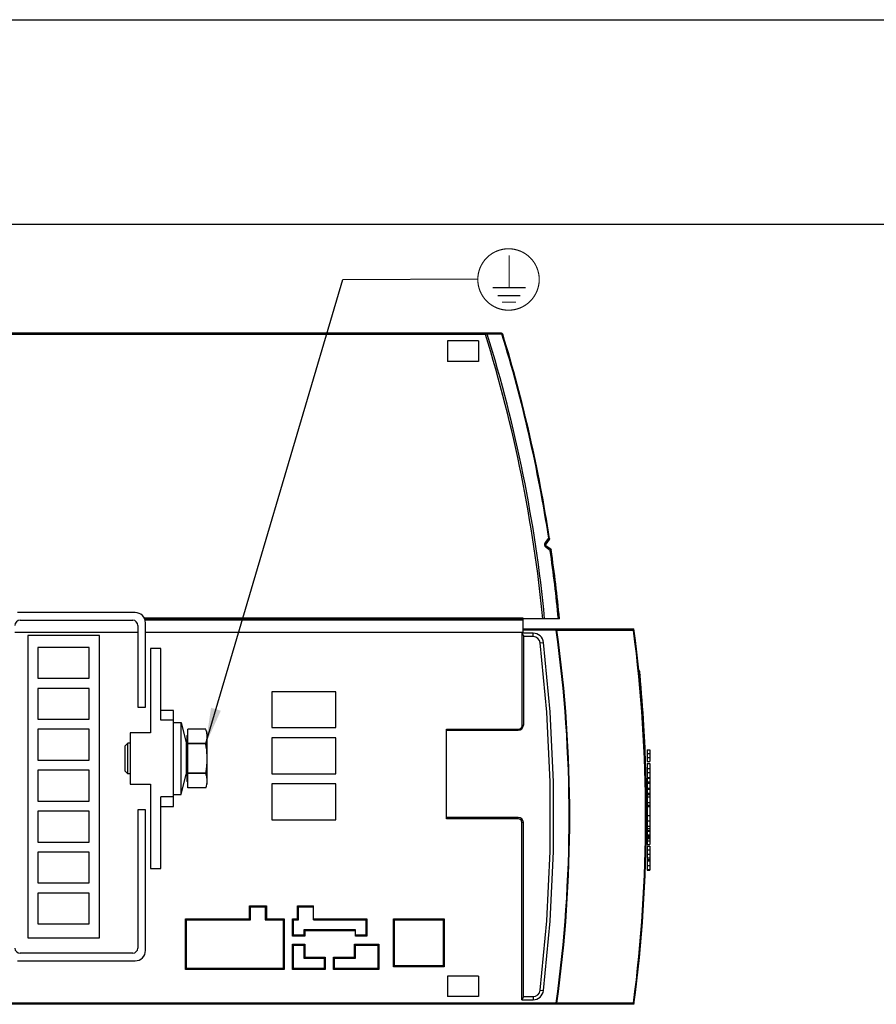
# Model space of a CAD drawing. Extents: x 0 to 594, y 0 to 420.
# Tile 18 of 37: x 262 to 345, y 324 to 420. Entities that reach past the tile are written whole.
import ezdxf

# ---------------------------------------------------------------- set-up
doc = ezdxf.new("R2010")
doc.units = 0
doc.header["$LTSCALE"] = 32.67
doc.layers.get('0').update_dxf_attribs({"linetype": 'CONTINUOUS'})

# ---------------------------------------------------------------- blocks, each defined once
blk = doc.blocks.new('EARTH_BL4', base_point=(296.14, 373.485))
at = {"color": 2, "linetype": 'CONTINUOUS'}
for p, q in [((279.862, 349.33), (293.248, 394.639)), ((293.248, 394.639), (306.419, 394.702))]:
    blk.add_line(p, q, dxfattribs=at)
at = {"color": 7, "linetype": 'CONTINUOUS', "const_width": 0.111}
blk.add_lwpolyline([(306.419, 394.639, 1), (312.419, 394.639, 1)], format="xyb", close=True, dxfattribs=at)
for points in [[(309.478, 393.834), (309.478, 396.997)], [(307.865, 393.834), (311.091, 393.834)], [(308.369, 393.061), (310.587, 393.061)], [(308.79, 392.416), (310.166, 392.416)]]:
    blk.add_lwpolyline(points, dxfattribs=at)
at = {"color": 2, "linetype": 'CONTINUOUS'}
blk.add_solid([(280.374, 352.829), (279.862, 349.33), (281.333, 352.545)], dxfattribs=at)

msp = doc.modelspace()

# ---------------------------------------------------------------- linework, layer by layer
at = {"color": 7, "linetype": 'CONTINUOUS'}
for p, q in [((0, 420), (594, 420)), ((573, 400), (21, 400)), ((308.73, 389.395), (215.473, 389.395)), ((306.473, 388.645), (303.473, 388.645)), ((303.473, 388.645), (303.473, 386.645)), ((306.473, 388.645), (306.473, 386.645)), ((306.473, 386.645), (303.473, 386.645)), ((313.404, 369.255), (313.052, 368.786)), ((313.546, 368.3), (313.073, 368.645)), ((272.973, 362.125), (261.473, 362.125)), ((310.848, 361.465), (273.914, 361.465)), ((310.848, 361.565), (310.848, 361.47)), ((314.393, 361.525), (310.848, 361.525)), ((310.848, 360.215), (310.848, 361.465)), ((261.723, 361.375), (272.723, 361.375)), ((273.223, 360.875), (273.223, 352.875)), ((273.973, 352.875), (273.973, 361.125)), ((310.848, 360.525), (321.668, 360.525)), ((261.223, 360.215), (273.223, 360.215)), ((262.473, 359.875), (262.473, 330.375)), ((269.473, 359.875), (262.473, 359.875)), ((269.473, 330.375), (269.473, 359.875)), ((273.973, 360.215), (310.848, 360.215)), ((310.868, 359.868), (310.868, 351.13)), ((311.818, 359.777), (310.868, 359.777)), ((263.473, 358.725), (263.473, 355.725)), ((268.473, 358.725), (263.473, 358.725)), ((268.473, 355.725), (268.473, 358.725)), ((275.473, 358.625), (274.473, 358.625)), ((274.473, 358.625), (274.473, 350.375)), ((275.473, 351.625), (275.473, 358.625)), ((263.473, 355.725), (268.473, 355.725)), ((263.473, 354.725), (263.473, 351.725)), ((268.473, 354.725), (263.473, 354.725)), ((268.473, 351.725), (268.473, 354.725)), ((292.548, 354.39), (286.298, 354.39)), ((286.298, 354.39), (286.298, 350.89)), ((292.548, 350.89), (292.548, 354.39)), ((273.223, 352.875), (273.973, 352.875)), ((276.723, 352.546), (275.473, 352.546)), ((276.723, 343.204), (276.723, 352.546)), ((263.473, 351.725), (268.473, 351.725)), ((276.723, 351.625), (275.473, 351.625)), ((276.723, 351.375), (277.448, 351.375)), ((277.448, 351.375), (277.943, 349.397)), ((277.448, 344.375), (277.448, 351.375)), ((286.298, 350.89), (292.548, 350.89)), ((322.638, 351.09), (322.635, 351.104)), ((263.473, 350.725), (263.473, 347.725)), ((268.473, 350.725), (263.473, 350.725)), ((268.473, 347.725), (268.473, 350.725)), ((274.473, 350.375), (272.473, 350.375)), ((272.473, 350.375), (272.473, 345.375)), ((277.998, 350.1), (278.123, 350.172)), ((277.998, 350.1), (277.998, 345.65)), ((279.862, 350.75), (278.123, 350.75)), ((278.123, 345), (278.123, 350.75)), ((279.862, 350.75), (279.862, 350.75)), ((279.976, 350.322), (279.948, 350.463)), ((279.998, 345.375), (279.998, 350.375)), ((292.548, 349.89), (286.298, 349.89)), ((286.298, 349.89), (286.298, 346.39)), ((292.548, 346.39), (292.548, 349.89)), ((303.368, 341.98), (303.368, 350.73)), ((303.368, 350.63), (310.368, 350.63)), ((272.248, 349.375), (271.998, 349.125)), ((271.998, 346.625), (271.998, 349.125)), ((272.473, 349.375), (272.248, 349.375)), ((272.248, 346.375), (272.248, 349.375)), ((277.943, 349.397), (277.943, 346.354)), ((279.862, 349.33), (278.123, 349.33)), ((279.862, 349.295), (278.123, 349.295)), ((279.862, 349.295), (279.862, 349.33)), ((322.973, 348.725), (323.223, 348.725)), ((322.973, 348.725), (322.973, 347.593)), ((322.973, 348.354), (323.223, 348.354)), ((322.973, 347.964), (323.223, 347.964)), ((323.223, 348.725), (323.223, 347.593)), ((263.473, 347.725), (268.473, 347.725)), ((322.973, 347.593), (323.223, 347.593)), ((322.973, 347.376), (323.223, 347.376)), ((322.973, 347.376), (322.973, 340.789)), ((323.223, 347.376), (323.223, 340.789)), ((268.473, 346.725), (263.473, 346.725)), ((263.473, 346.725), (263.473, 343.725)), ((268.473, 343.725), (268.473, 346.725)), ((272.248, 346.375), (271.998, 346.625)), ((272.473, 346.375), (272.248, 346.375)), ((277.448, 344.375), (277.943, 346.354)), ((279.862, 346.456), (278.123, 346.456)), ((279.862, 346.42), (278.123, 346.42)), ((279.862, 346.42), (279.862, 346.456)), ((286.298, 346.39), (292.548, 346.39)), ((322.973, 346.903), (323.223, 346.903)), ((322.973, 346.502), (323.223, 346.502)), ((272.473, 345.375), (274.473, 345.375)), ((274.473, 345.375), (274.473, 337.125)), ((277.998, 345.65), (278.123, 345.578)), ((292.548, 345.39), (286.298, 345.39)), ((286.298, 345.39), (286.298, 341.89)), ((292.548, 341.89), (292.548, 345.39)), ((322.973, 346.022), (323.223, 346.022)), ((322.973, 345.944), (323.223, 345.944)), ((322.973, 345.584), (323.223, 345.584)), ((322.973, 345.475), (323.223, 345.475)), ((276.723, 344.125), (275.473, 344.125)), ((275.473, 337.125), (275.473, 344.125)), ((276.723, 344.375), (277.448, 344.375)), ((279.862, 345), (278.123, 345)), ((279.862, 345), (279.862, 345)), ((322.973, 344.976), (323.223, 344.976)), ((322.973, 344.878), (323.223, 344.878)), ((322.973, 344.496), (323.223, 344.496)), ((323.223, 344.328), (322.973, 344.328)), ((263.473, 343.725), (268.473, 343.725)), ((275.473, 343.204), (276.723, 343.204)), ((322.973, 343.191), (323.223, 343.191)), ((268.473, 342.725), (263.473, 342.725)), ((263.473, 342.725), (263.473, 339.725)), ((268.473, 339.725), (268.473, 342.725)), ((273.973, 342.875), (273.223, 342.875)), ((273.223, 342.875), (273.223, 329.375)), ((273.973, 329.125), (273.973, 342.875)), ((322.973, 342.323), (323.223, 342.323)), ((286.298, 341.89), (292.548, 341.89)), ((310.368, 342.13), (303.368, 342.13)), ((310.868, 324.579), (310.868, 341.63)), ((322.973, 341.052), (323.223, 341.052)), ((322.973, 340.85), (323.223, 340.85)), ((322.973, 340.789), (323.223, 340.789)), ((322.973, 340.779), (323.223, 340.779)), ((322.973, 340.779), (322.973, 340.422)), ((322.973, 340.422), (323.223, 340.422)), ((322.973, 340.412), (322.973, 339.495)), ((323.223, 340.779), (323.223, 340.422)), ((323.223, 340.412), (323.223, 339.495)), ((263.473, 339.725), (268.473, 339.725)), ((322.973, 340.066), (323.223, 340.066)), ((322.973, 339.852), (323.223, 339.852)), ((322.973, 339.495), (323.223, 339.495)), ((322.973, 339.327), (323.223, 339.327)), ((322.973, 339.327), (322.973, 336.98)), ((323.223, 339.327), (323.223, 336.98)), ((268.473, 338.725), (263.473, 338.725)), ((263.473, 338.725), (263.473, 335.725)), ((268.473, 335.725), (268.473, 338.725)), ((322.973, 338.959), (323.223, 338.959)), ((322.973, 338.535), (323.223, 338.535)), ((322.973, 338.164), (323.223, 338.164)), ((322.973, 338.02), (323.223, 338.02)), ((274.473, 337.125), (275.473, 337.125)), ((322.973, 337.043), (323.223, 337.043)), ((322.973, 336.98), (323.223, 336.98)), ((263.473, 335.725), (268.473, 335.725)), ((268.473, 334.725), (263.473, 334.725)), ((263.473, 334.725), (263.473, 331.725)), ((268.473, 331.725), (268.473, 334.725)), ((284.223, 333.39), (284.123, 333.49)), ((284.223, 333.39), (285.673, 333.39)), ((284.223, 332.14), (284.223, 333.39)), ((285.673, 333.39), (285.773, 333.49)), ((285.673, 333.39), (285.673, 332.14)), ((288.923, 333.39), (288.823, 333.49)), ((288.923, 333.39), (290.373, 333.39)), ((288.923, 332.14), (288.923, 333.39)), ((290.373, 332.14), (290.373, 333.49)), ((263.473, 331.725), (268.473, 331.725)), ((277.973, 332.14), (277.873, 332.24)), ((277.973, 332.14), (284.223, 332.14)), ((277.973, 327.39), (277.973, 332.14)), ((284.223, 332.14), (284.123, 332.24)), ((285.673, 332.14), (285.773, 332.24)), ((285.673, 332.14), (287.423, 332.14)), ((287.423, 332.14), (287.523, 332.24)), ((287.423, 332.14), (287.423, 327.39)), ((288.423, 332.14), (288.323, 332.24)), ((288.423, 332.14), (288.923, 332.14)), ((288.423, 330.64), (288.423, 332.14)), ((288.923, 332.14), (288.823, 332.24)), ((290.373, 332.14), (295.473, 332.14)), ((295.473, 332.14), (295.573, 332.24)), ((295.473, 332.14), (295.473, 330.64)), ((298.298, 332.14), (298.198, 332.24)), ((298.298, 332.14), (303.048, 332.14)), ((298.298, 327.64), (298.298, 332.14)), ((303.048, 332.14), (303.148, 332.24)), ((303.048, 332.14), (303.048, 327.64)), ((294.473, 331.14), (289.423, 331.14)), ((289.423, 331.14), (289.523, 331.04)), ((289.423, 331.14), (289.423, 330.64)), ((294.473, 330.54), (294.473, 331.14)), ((262.473, 330.375), (269.473, 330.375)), ((288.423, 330.64), (288.323, 330.54)), ((288.423, 329.64), (288.323, 329.74)), ((289.423, 330.64), (288.423, 330.64)), ((289.423, 330.64), (289.523, 330.54)), ((289.423, 329.64), (289.523, 329.74)), ((294.473, 329.64), (294.373, 329.74)), ((295.473, 330.64), (294.473, 330.64)), ((295.473, 330.64), (295.573, 330.54)), ((296.673, 329.64), (296.773, 329.74)), ((272.723, 328.875), (261.723, 328.875)), ((288.423, 329.64), (289.423, 329.64)), ((288.423, 327.39), (288.423, 329.64)), ((289.423, 329.64), (289.423, 328.39)), ((294.473, 329.64), (296.673, 329.64)), ((294.473, 328.39), (294.473, 329.64)), ((296.673, 329.64), (296.673, 327.39)), ((261.473, 328.125), (272.973, 328.125)), ((289.423, 328.39), (289.523, 328.49)), ((289.423, 328.39), (291.423, 328.39)), ((291.423, 328.39), (291.523, 328.49)), ((291.423, 328.39), (291.423, 327.39)), ((292.423, 328.39), (292.323, 328.49)), ((292.423, 328.39), (294.473, 328.39)), ((292.423, 327.39), (292.423, 328.39)), ((294.473, 328.39), (294.373, 328.49)), ((277.973, 327.39), (277.873, 327.29)), ((287.423, 327.39), (277.973, 327.39)), ((287.423, 327.39), (287.523, 327.29)), ((288.423, 327.39), (288.323, 327.29)), ((291.423, 327.39), (288.423, 327.39)), ((291.423, 327.39), (291.523, 327.29)), ((292.423, 327.39), (292.323, 327.29)), ((296.673, 327.39), (292.423, 327.39)), ((296.673, 327.39), (296.773, 327.29)), ((298.298, 327.64), (298.198, 327.54)), ((303.048, 327.64), (298.298, 327.64)), ((303.048, 327.64), (303.148, 327.54)), ((306.473, 326.63), (303.473, 326.63)), ((303.473, 326.63), (303.473, 324.63)), ((306.473, 326.63), (306.473, 324.63)), ((306.473, 324.63), (303.473, 324.63)), ((310.868, 324.63), (311.818, 324.64)), ((321.668, 323.88), (215.473, 323.88))]:
    msp.add_line(p, q, dxfattribs=at)
at = {"color": 9, "linetype": 'CONTINUOUS'}
for p, q in [((307.165, 389.27), (307.165, 389.395)), ((307.347, 389.297), (307.165, 389.27)), ((308.782, 389.297), (307.347, 389.297)), ((308.724, 389.388), (308.695, 389.395)), ((308.85, 389.307), (308.782, 389.297)), ((307.165, 389.27), (215.473, 389.27)), ((313.032, 368.964), (313.346, 369.382)), ((313.367, 369.363), (313.346, 369.382)), ((313.418, 369.298), (313.41, 369.279)), ((313.49, 368.189), (313.105, 368.47)), ((313.552, 368.292), (313.546, 368.3)), ((310.848, 361.565), (273.871, 361.565)), ((310.848, 361.365), (273.944, 361.365)), ((314.083, 360.525), (314.083, 360.4)), ((311.818, 360.102), (310.768, 360.102)), ((310.768, 351.13), (310.768, 360.102)), ((314.083, 360.4), (310.848, 360.4)), ((311.818, 359.777), (311.818, 360.102)), ((314.145, 360.409), (314.083, 360.4)), ((314.145, 360.409), (321.621, 360.408)), ((312.514, 359.152), (312.837, 359.187)), ((310.768, 351.13), (310.868, 351.13)), ((303.368, 350.73), (310.368, 350.73)), ((310.368, 350.63), (310.368, 350.73)), ((322.696, 349.064), (322.727, 349.097)), ((322.727, 349.097), (322.739, 349.141)), ((322.973, 344.121), (323.223, 344.121)), ((322.973, 343.589), (323.223, 343.589)), ((322.973, 343.337), (323.223, 343.337)), ((310.368, 341.98), (303.368, 341.98)), ((310.368, 341.98), (310.368, 342.13)), ((310.868, 341.63), (310.718, 341.63)), ((310.718, 324.304), (310.718, 341.63)), ((322.973, 341.806), (323.223, 341.806)), ((322.973, 341.276), (323.223, 341.276)), ((322.973, 340.412), (323.223, 340.412)), ((322.973, 340.379), (323.223, 340.379)), ((322.973, 340.309), (323.223, 340.309)), ((322.973, 340.186), (323.223, 340.186)), ((322.973, 337.875), (323.223, 337.875)), ((322.973, 337.419), (323.223, 337.419)), ((284.123, 333.49), (285.773, 333.49)), ((284.123, 332.24), (284.123, 333.49)), ((285.773, 333.49), (285.773, 332.24)), ((288.823, 333.49), (290.373, 333.49)), ((288.823, 332.24), (288.823, 333.49)), ((277.873, 332.24), (284.123, 332.24)), ((277.873, 327.29), (277.873, 332.24)), ((285.773, 332.24), (287.523, 332.24)), ((287.523, 332.24), (287.523, 327.29)), ((288.323, 332.24), (288.823, 332.24)), ((288.323, 330.54), (288.323, 332.24)), ((290.373, 332.24), (295.573, 332.24)), ((295.573, 332.24), (295.573, 330.54)), ((298.198, 332.24), (303.148, 332.24)), ((298.198, 327.54), (298.198, 332.24)), ((303.148, 332.24), (303.148, 327.54)), ((294.473, 331.04), (289.523, 331.04)), ((289.523, 331.04), (289.523, 330.54)), ((289.523, 330.54), (288.323, 330.54)), ((288.323, 329.74), (289.523, 329.74)), ((288.323, 327.29), (288.323, 329.74)), ((289.523, 329.74), (289.523, 328.49)), ((294.373, 329.74), (296.773, 329.74)), ((294.373, 328.49), (294.373, 329.74)), ((295.573, 330.54), (294.473, 330.54)), ((296.773, 329.74), (296.773, 327.29)), ((289.523, 328.49), (291.523, 328.49)), ((291.523, 328.49), (291.523, 327.29)), ((292.323, 328.49), (294.373, 328.49)), ((292.323, 327.29), (292.323, 328.49)), ((287.523, 327.29), (277.873, 327.29)), ((291.523, 327.29), (288.323, 327.29)), ((296.773, 327.29), (292.323, 327.29)), ((303.148, 327.54), (298.198, 327.54)), ((312.505, 325.257), (312.828, 325.218)), ((314.083, 324.005), (215.473, 324.005)), ((310.718, 324.304), (311.821, 324.315)), ((311.818, 324.64), (311.821, 324.315)), ((314.145, 323.997), (314.083, 324.005)), ((314.083, 323.88), (314.083, 324.005)), ((321.621, 323.997), (314.145, 323.997))]:
    msp.add_line(p, q, dxfattribs=at)
for points in [[(307.347, 389.297), (307.336, 389.336), (307.316, 389.368), (307.29, 389.388), (307.26, 389.395)], [(308.782, 389.297), (308.77, 389.336), (308.75, 389.368), (308.724, 389.388)], [(313.346, 369.382), (313.37, 369.375), (313.387, 369.367), (313.4, 369.361), (313.41, 369.355), (313.416, 369.349), (313.42, 369.344), (313.422, 369.338)], [(313.402, 369.315), (313.394, 369.329), (313.383, 369.345), (313.367, 369.363)], [(313.41, 369.279), (313.409, 369.29), (313.407, 369.302), (313.402, 369.315)], [(313.404, 369.255), (313.407, 369.261), (313.409, 369.269), (313.41, 369.279)], [(313.422, 369.338), (313.422, 369.318), (313.418, 369.298)], [(312.961, 368.75), (312.963, 368.79), (312.969, 368.828), (312.979, 368.863), (312.993, 368.898), (313.01, 368.931), (313.032, 368.964)], [(312.972, 368.667), (312.964, 368.708), (312.961, 368.75)], [(313.105, 368.47), (313.083, 368.488), (313.063, 368.506), (313.045, 368.526), (313.029, 368.547), (313.013, 368.571), (312.998, 368.598), (312.984, 368.63), (312.972, 368.667)], [(313.032, 368.964), (313.064, 368.898), (313.071, 368.836), (313.052, 368.786)], [(313.105, 368.47), (313.117, 368.543), (313.105, 368.603), (313.073, 368.645)], [(313.586, 368.234), (313.584, 368.232), (313.575, 368.228), (313.558, 368.219), (313.531, 368.207), (313.489, 368.189)], [(313.49, 368.189), (313.523, 368.226), (313.543, 368.256), (313.551, 368.277), (313.552, 368.292)], [(314.083, 360.525), (314.106, 360.517), (314.126, 360.492), (314.139, 360.454), (314.145, 360.409)], [(312.828, 325.218), (313.479, 331.99), (313.806, 338.796), (313.808, 345.613), (313.484, 352.42), (312.837, 359.188)], [(322.726, 349.424), (322.712, 349.47), (322.677, 349.507), (322.671, 349.51)], [(314.145, 323.997), (314.143, 323.973), (314.139, 323.949), (314.131, 323.925), (314.119, 323.903), (314.103, 323.887), (314.083, 323.88)]]:
    msp.add_lwpolyline(points, dxfattribs=at)
at = {"color": 7, "linetype": 'CONTINUOUS'}
for points in [[(321.621, 360.408), (321.647, 360.448), (321.665, 360.484), (321.67, 360.512)], [(310.868, 359.868), (310.863, 359.901), (310.849, 359.941), (310.828, 359.989), (310.8, 360.043), (310.768, 360.102)], [(312.505, 325.257), (313.155, 332.013), (313.482, 338.804), (313.483, 345.606), (313.16, 352.396), (312.514, 359.152)], [(322.168, 356.165), (322.21, 356.14), (322.244, 356.096), (322.26, 356.041)], [(322.587, 350.997), (322.591, 350.999), (322.626, 351.052), (322.636, 351.115)], [(279.948, 350.463), (279.91, 350.605), (279.862, 350.75)], [(279.862, 349.33), (279.92, 349.512), (279.963, 349.688), (279.989, 349.864), (279.998, 350.04)], [(279.998, 350.04), (279.993, 350.181), (279.976, 350.322)], [(279.998, 347.875), (279.993, 348.157), (279.976, 348.439), (279.948, 348.72), (279.91, 349.004), (279.862, 349.295)], [(322.697, 349.045), (322.698, 349.044), (322.733, 348.998), (322.747, 348.94)], [(279.862, 346.456), (279.92, 346.818), (279.963, 347.171), (279.989, 347.523), (279.998, 347.875)], [(279.998, 345.71), (279.993, 345.851), (279.976, 345.992), (279.948, 346.133), (279.91, 346.275), (279.862, 346.42)], [(279.862, 345), (279.92, 345.182), (279.963, 345.358)], [(279.963, 345.358), (279.989, 345.534), (279.998, 345.71)], [(322.861, 343.951), (322.861, 343.952), (322.874, 344.013)], [(310.718, 324.304), (310.768, 324.379), (310.809, 324.444), (310.841, 324.499), (310.861, 324.545), (310.868, 324.579)], [(321.621, 323.997), (321.647, 323.958), (321.665, 323.922), (321.67, 323.893)]]:
    msp.add_lwpolyline(points, dxfattribs=at)
at = {"color": 9, "linetype": 'CONTINUOUS'}
for centre, radius, start, end in [((175.033, 348.16), 138.562, 5.53509, 17.27067), ((175.033, 348.16), 139.932, 8.7231, 17.09619), ((175.033, 348.16), 138.38, 5.54239, 17.28238), ((175.033, 348.16), 139.898, 5.48205, 8.23128), ((311.818, 359.077), 1.025, 6.18795, 90), ((182.873, 342.203), 132.466, 352.10405, 7.89595), ((182.873, 342.203), 132.529, 352.10405, 7.89595), ((182.873, 342.203), 139.938, 352.52473, 7.47527), ((310.368, 351.13), 0.4, 270, 360), ((310.368, 341.63), 0.35, 0, 90), ((311.81, 325.34), 1.025, 270.60391, 353.13942)]:
    msp.add_arc(centre, radius, start, end, dxfattribs=at)
at = {"color": 7, "linetype": 'CONTINUOUS'}
for centre, radius, start, end in [((308.73, 389.27), 0.125, 17.0919, 90), ((175.033, 348.16), 140, 8.69721, 17.0919), ((313.324, 369.315), 0.1, 323.04, 8.69721), ((313.132, 368.726), 0.1, 143.04, 233.90075), ((313.487, 368.219), 0.1, 8.24354, 53.90075), ((175.033, 348.16), 140, 5.47804, 8.24354), ((272.973, 361.125), 1, 0, 90), ((261.723, 360.875), 0.5, 90, 180), ((272.723, 360.875), 0.5, 0, 90), ((182.873, 342.203), 140, 352.47984, 7.52016), ((311.818, 359.077), 0.7, 6.15048, 90), ((322.082, 356.327), 0.15, 5.50288, 70), ((182.453, 342.875), 140.425, 5.38105, 5.50288), ((182.453, 342.875), 140.425, 3.36404, 5.37991), ((310.368, 351.13), 0.5, 270, 360), ((182.453, 342.875), 140.425, 359.84948, 3.3536), ((277.873, 349.5), 0.125, 303.8857, 360), ((277.873, 346.25), 0.125, 0, 56.1143), ((310.368, 341.63), 0.5, 0, 90), ((261.723, 329.375), 0.5, 180, 270), ((272.723, 329.375), 0.5, 270, 360), ((272.973, 329.125), 1, 270, 360), ((311.81, 325.34), 0.7, 270.60391, 353.17961)]:
    msp.add_arc(centre, radius, start, end, dxfattribs=at)

# ---------------------------------------------------------------- block references
at = {"color": 2, "linetype": 'CONTINUOUS'}
msp.add_blockref('EARTH_BL4', (296.14, 373.485), dxfattribs=at)

doc.saveas('drawing.dxf')
